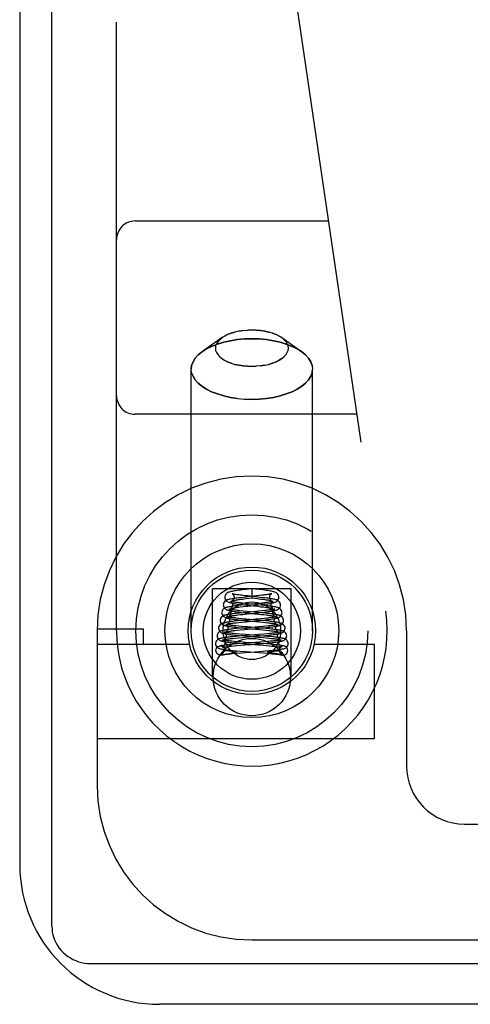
# Model space of a CAD drawing. Header units: inches. Extents: x 0 to 179, y 0 to 116.
# Tile 152 of 234: x 32.694 to 33.423, y 97.231 to 98.823. Entities that reach past the tile are written whole.
import ezdxf

# ---------------------------------------------------------------- set-up
doc = ezdxf.new("R2010")
doc.units = ezdxf.units.IN
doc.header["$LTSCALE"] = 9.842105
doc.header["$MEASUREMENT"] = 0
doc.linetypes.add('HIDDEN', pattern=[0.2, 0.1, -0.1])
doc.layers.get('0').update_dxf_attribs({"linetype": 'CONTINUOUS'})
doc.layers.add('LEFTHAND_DOOR_ASSEMBLY', color=7, linetype='CONTINUOUS')

msp = doc.modelspace()

# ---------------------------------------------------------------- linework, layer by layer
at = {"color": 7, "linetype": 'Continuous'}
for p, q in [((32.7465, 97.3572), (32.7465, 109.1168)), ((32.809, 97.2969), (34.4103, 97.2969))]:
    msp.add_line(p, q, dxfattribs=at)
at = {"color": 3, "linetype": 'Continuous'}
for p, q in [((32.6945, 109.0049), (32.6945, 97.4569)), ((34.3925, 97.2309), (32.9205, 97.2309))]:
    msp.add_line(p, q, dxfattribs=at)
at = {"color": 7, "linetype": 'Continuous'}
msp.add_lwpolyline([(32.7465, 97.3572), (32.7467, 97.3525), (32.7472, 97.3478), (32.7482, 97.3431), (32.7495, 97.3386), (32.7512, 97.3341), (32.7533, 97.3298), (32.7557, 97.3257), (32.7584, 97.3217), (32.7614, 97.318), (32.7648, 97.3145), (32.7684, 97.3113), (32.7722, 97.3084), (32.7763, 97.3058), (32.7806, 97.3034), (32.785, 97.3015), (32.7896, 97.2998), (32.7944, 97.2985), (32.7992, 97.2976), (32.804, 97.297), (32.809, 97.2969)], dxfattribs=at)
at = {"color": 3, "linetype": 'Continuous'}
msp.add_arc((32.9205, 97.4569), 0.226, 180, 270, dxfattribs=at)
at = {"layer": 'LEFTHAND_DOOR_ASSEMBLY', "color": 8, "linetype": 'HIDDEN'}
for p, q in [((32.851, 97.8349), (32.851, 99.5517)), ((33.1029, 99.1135), (33.2861, 97.8667)), ((32.881, 98.4974), (33.1934, 98.4974)), ((33.0215, 98.3088), (32.9897, 98.2863)), ((33.0175, 98.3055), (33.0215, 98.3088)), ((33.0697, 98.3213), (33.0626, 98.3211)), ((33.1032, 98.3161), (33.1088, 98.3139)), ((33.1139, 98.3113), (33.1179, 98.3088)), ((33.1179, 98.3088), (33.1497, 98.2863)), ((32.9829, 98.2808), (32.9897, 98.2863)), ((32.9717, 97.8349), (32.9717, 98.258)), ((33.0362, 98.2675), (33.0306, 98.2697)), ((33.0697, 98.2623), (33.0769, 98.2625)), ((33.1677, 97.8349), (33.1677, 98.258)), ((33.0697, 98.209), (33.0579, 98.2094)), ((33.2394, 98.1849), (32.881, 98.1849)), ((33.0062, 97.7599), (33.0062, 97.9029)), ((33.1332, 97.9029), (33.0062, 97.9029)), ((33.0603, 97.9018), (33.054, 97.901)), ((33.0631, 97.8911), (33.0579, 97.8916)), ((33.0697, 97.9029), (33.0603, 97.9018)), ((33.0816, 97.9015), (33.0697, 97.9029)), ((33.0697, 97.9028), (33.0697, 97.8879)), ((33.0819, 97.8917), (33.0772, 97.8912)), ((33.0863, 97.8922), (33.0819, 97.8917)), ((33.1332, 97.7599), (33.1332, 97.9029)), ((33.0522, 97.8761), (33.0471, 97.8755)), ((33.056, 97.8889), (33.0506, 97.8883)), ((33.0514, 97.8857), (33.0553, 97.8862)), ((33.06, 97.8769), (33.0522, 97.8761)), ((33.0553, 97.8862), (33.0597, 97.8868)), ((33.0639, 97.8784), (33.0587, 97.879)), ((33.0597, 97.8868), (33.0697, 97.8879)), ((33.061, 97.8764), (33.079, 97.8744)), ((33.083, 97.8889), (33.0631, 97.8911)), ((33.0844, 97.8764), (33.0639, 97.8784)), ((33.0697, 97.8879), (33.0789, 97.8869)), ((33.0819, 97.8791), (33.0751, 97.8784)), ((33.0805, 97.8766), (33.0861, 97.8772)), ((33.0861, 97.8796), (33.0819, 97.8791)), ((33.0899, 97.88), (33.0861, 97.8796)), ((33.0502, 97.8635), (33.0449, 97.8629)), ((33.0468, 97.8605), (33.0507, 97.861)), ((33.0561, 97.8641), (33.0502, 97.8635)), ((33.0507, 97.861), (33.0551, 97.8614)), ((33.0508, 97.8733), (33.0555, 97.8739)), ((33.0551, 97.8614), (33.0622, 97.8622)), ((33.0555, 97.8739), (33.0632, 97.8747)), ((33.0614, 97.8661), (33.0557, 97.8667)), ((33.0717, 97.8655), (33.0561, 97.8641)), ((33.0587, 97.864), (33.0802, 97.8619)), ((33.0863, 97.8638), (33.0614, 97.8661)), ((33.0622, 97.8622), (33.0754, 97.8635)), ((33.0807, 97.8664), (33.0717, 97.8655)), ((33.0754, 97.8635), (33.0837, 97.8643)), ((33.079, 97.8744), (33.0842, 97.8738)), ((33.0802, 97.8619), (33.0849, 97.8614)), ((33.086, 97.8669), (33.0807, 97.8664)), ((33.0837, 97.8643), (33.089, 97.8649)), ((33.0849, 97.8614), (33.0892, 97.8609)), ((33.0909, 97.8675), (33.086, 97.8669)), ((33.0463, 97.8507), (33.0411, 97.8502)), ((33.0444, 97.8479), (33.0485, 97.8484)), ((33.052, 97.8513), (33.0463, 97.8507)), ((33.0485, 97.8484), (33.0531, 97.8488)), ((33.053, 97.8544), (33.0486, 97.8548)), ((33.0602, 97.8537), (33.053, 97.8544)), ((33.0531, 97.8488), (33.0605, 97.8495)), ((33.0574, 97.8516), (33.0825, 97.8492)), ((33.0869, 97.8513), (33.0602, 97.8537)), ((33.0844, 97.8542), (33.0761, 97.8534)), ((33.077, 97.8511), (33.0855, 97.8519)), ((33.0825, 97.8492), (33.0873, 97.8487)), ((33.0894, 97.8547), (33.0844, 97.8542)), ((33.0855, 97.8519), (33.0909, 97.8525)), ((33.0921, 97.8508), (33.0869, 97.8513)), ((33.0873, 97.8487), (33.0917, 97.8483)), ((33.0939, 97.8552), (33.0894, 97.8547)), ((32.8197, 97.8379), (32.8947, 97.8379)), ((32.8197, 97.8349), (32.8197, 97.5849)), ((32.8947, 97.8129), (32.8947, 97.8379)), ((33.0459, 97.8383), (33.0406, 97.8378)), ((33.042, 97.8353), (33.0461, 97.8357)), ((33.0505, 97.8294), (33.045, 97.8299)), ((33.0516, 97.8388), (33.0459, 97.8383)), ((33.0461, 97.8357), (33.0507, 97.8362)), ((33.0536, 97.8417), (33.0486, 97.8422)), ((33.0597, 97.8287), (33.0505, 97.8294)), ((33.0507, 97.8362), (33.0583, 97.8369)), ((33.0522, 97.8395), (33.0617, 97.8386)), ((33.062, 97.841), (33.0536, 97.8417)), ((33.0887, 97.8263), (33.0597, 97.8287)), ((33.0617, 97.8386), (33.0826, 97.8368)), ((33.0869, 97.8389), (33.062, 97.841)), ((33.0878, 97.8419), (33.0803, 97.8413)), ((33.089, 97.8294), (33.0804, 97.8287)), ((33.0816, 97.839), (33.0877, 97.8396)), ((33.0826, 97.8368), (33.0877, 97.8363)), ((33.093, 97.8383), (33.0869, 97.8389)), ((33.0877, 97.8396), (33.0935, 97.8401)), ((33.0877, 97.8363), (33.0925, 97.8358)), ((33.0924, 97.8424), (33.0878, 97.8419)), ((33.0942, 97.8299), (33.089, 97.8294)), ((33.0966, 97.8428), (33.0924, 97.8424)), ((33.0988, 97.8304), (33.0942, 97.8299)), ((33.3197, 97.8349), (33.3197, 97.6161)), ((32.9691, 97.8129), (32.8197, 97.8129)), ((33.0402, 97.813), (33.0346, 97.8125)), ((33.0393, 97.8253), (33.0348, 97.8248)), ((33.039, 97.8226), (33.043, 97.8231)), ((33.0443, 97.8258), (33.0393, 97.8253)), ((33.0461, 97.8135), (33.0402, 97.813)), ((33.0462, 97.8172), (33.0416, 97.8176)), ((33.043, 97.8231), (33.0475, 97.8235)), ((33.0526, 97.8265), (33.0443, 97.8258)), ((33.0554, 97.8143), (33.0461, 97.8135)), ((33.0513, 97.8168), (33.0462, 97.8172)), ((33.0475, 97.8235), (33.0549, 97.8242)), ((33.0494, 97.8146), (33.0556, 97.8141)), ((33.0499, 97.8271), (33.056, 97.8266)), ((33.0594, 97.8161), (33.0513, 97.8168)), ((33.0526, 97.8115), (33.0634, 97.8124)), ((33.0556, 97.8141), (33.0801, 97.8121)), ((33.056, 97.8266), (33.0801, 97.8245)), ((33.0837, 97.8143), (33.0594, 97.8161)), ((33.0754, 97.8134), (33.0877, 97.8144)), ((33.0801, 97.8245), (33.088, 97.8238)), ((33.0801, 97.8121), (33.0883, 97.8114)), ((33.0904, 97.817), (33.0825, 97.8163)), ((33.0932, 97.8135), (33.0837, 97.8143)), ((33.0845, 97.8267), (33.0907, 97.8272)), ((33.0877, 97.8144), (33.0937, 97.8149)), ((33.088, 97.8238), (33.0928, 97.8234)), ((33.0943, 97.8258), (33.0887, 97.8263)), ((33.0951, 97.8174), (33.0904, 97.817)), ((33.0907, 97.8272), (33.0966, 97.8278)), ((33.0928, 97.8234), (33.0972, 97.823)), ((33.0937, 97.8149), (33.0993, 97.8155)), ((33.0994, 97.8254), (33.0943, 97.8258)), ((33.0995, 97.8178), (33.0951, 97.8174)), ((33.1034, 97.8182), (33.0995, 97.8178)), ((33.2677, 97.8129), (33.1703, 97.8129)), ((33.2677, 97.6609), (33.2677, 97.8129)), ((33.0253, 97.7967), (33.0266, 97.7969)), ((33.026, 97.8029), (33.0259, 97.8022)), ((33.0266, 97.7969), (33.0278, 97.7971)), ((33.0284, 97.8022), (33.0273, 97.8022)), ((33.0278, 97.7971), (33.0295, 97.7974)), ((33.0295, 97.7974), (33.0336, 97.7981)), ((33.0309, 97.8022), (33.0299, 97.8022)), ((33.032, 97.8022), (33.0309, 97.8022)), ((33.0329, 97.8021), (33.032, 97.8022)), ((33.0339, 97.8021), (33.0329, 97.8021)), ((33.0336, 97.7981), (33.0357, 97.7985)), ((33.0348, 97.8021), (33.0339, 97.8021)), ((33.0356, 97.8021), (33.0348, 97.8021)), ((33.0364, 97.802), (33.0356, 97.8021)), ((33.0357, 97.7985), (33.0369, 97.7987)), ((33.0372, 97.802), (33.0364, 97.802)), ((33.0369, 97.8101), (33.0409, 97.8105)), ((33.0369, 97.7987), (33.0379, 97.7989)), ((33.0378, 97.802), (33.0372, 97.802)), ((33.0384, 97.8019), (33.0378, 97.802)), ((33.0379, 97.7989), (33.0386, 97.799)), ((33.0381, 97.7979), (33.0453, 97.7985)), ((33.0386, 97.799), (33.0392, 97.7991)), ((33.0397, 97.8018), (33.0392, 97.8019)), ((33.0392, 97.7991), (33.0399, 97.7992)), ((33.0402, 97.8018), (33.0397, 97.8018)), ((33.0406, 97.8017), (33.0402, 97.8018)), ((33.0409, 97.8105), (33.0453, 97.8109)), ((33.0447, 97.8024), (33.0506, 97.8019)), ((33.0453, 97.8109), (33.0526, 97.8115)), ((33.0453, 97.7985), (33.0528, 97.7991)), ((33.0506, 97.8019), (33.0602, 97.8011)), ((33.0528, 97.7991), (33.0821, 97.8014)), ((33.0602, 97.8011), (33.0741, 97.8001)), ((33.0741, 97.8001), (33.0814, 97.7995)), ((33.0814, 97.7995), (33.0886, 97.799)), ((33.0821, 97.8014), (33.0918, 97.8022)), ((33.0883, 97.8114), (33.0933, 97.811)), ((33.0918, 97.8022), (33.0977, 97.8027)), ((33.0933, 97.811), (33.0979, 97.8105)), ((33.0977, 97.8027), (33.1029, 97.8032)), ((33.0983, 97.8017), (33.0987, 97.8017)), ((33.0987, 97.8017), (33.099, 97.8018)), ((33.099, 97.8018), (33.0995, 97.8018)), ((33.0995, 97.8018), (33.0999, 97.8018)), ((33.1012, 97.7989), (33.1005, 97.799)), ((33.1007, 97.8019), (33.1013, 97.8019)), ((33.1018, 97.7988), (33.1012, 97.7989)), ((33.1013, 97.8019), (33.1019, 97.802)), ((33.1029, 97.7986), (33.1018, 97.7988)), ((33.1019, 97.802), (33.1026, 97.802)), ((33.1026, 97.802), (33.1034, 97.802)), ((33.1041, 97.7984), (33.1029, 97.7986)), ((33.1034, 97.802), (33.1042, 97.8021)), ((33.1105, 97.7973), (33.1041, 97.7984)), ((33.1042, 97.8021), (33.1051, 97.8021)), ((33.1051, 97.8021), (33.106, 97.8021)), ((33.106, 97.8021), (33.107, 97.8022)), ((33.107, 97.8022), (33.108, 97.8022)), ((33.108, 97.8022), (33.109, 97.8022)), ((33.109, 97.8022), (33.11, 97.8022)), ((33.11, 97.8022), (33.111, 97.8022)), ((33.1122, 97.797), (33.1105, 97.7973)), ((33.1135, 97.8029), (33.1135, 97.8022)), ((33.021, 97.7958), (33.0205, 97.7956)), ((33.1184, 97.7958), (33.1189, 97.7956)), ((32.8197, 97.6609), (33.2677, 97.6609)), ((33.4135, 97.5224), (34.0685, 97.5224)), ((33.0697, 97.3349), (34.196, 97.3349))]:
    msp.add_line(p, q, dxfattribs=at)
for points in [[(32.9897, 98.2863), (32.9964, 98.2905), (33.0047, 98.2947), (33.014, 98.2983), (33.0242, 98.3014), (33.035, 98.3038), (33.0463, 98.3056), (33.0579, 98.3066), (33.0697, 98.307)], [(33.0697, 98.307), (33.0579, 98.3066), (33.0462, 98.3056), (33.035, 98.3038), (33.0242, 98.3014), (33.014, 98.2983), (33.0047, 98.2947), (32.9964, 98.2905), (32.9897, 98.2863)], [(33.0215, 98.3088), (33.0175, 98.3055), (33.0145, 98.3022), (33.0124, 98.2988), (33.0111, 98.2953), (33.0107, 98.2918), (33.0111, 98.2882), (33.0124, 98.2847), (33.0145, 98.2813), (33.0175, 98.2781), (33.0212, 98.275), (33.0256, 98.2722), (33.0306, 98.2697), (33.0362, 98.2675), (33.0423, 98.2656), (33.0488, 98.2642), (33.0556, 98.2631), (33.0626, 98.2625), (33.0697, 98.2623)], [(33.0556, 98.3204), (33.0488, 98.3194), (33.0423, 98.3179), (33.0362, 98.3161), (33.0306, 98.3139), (33.0256, 98.3113), (33.0215, 98.3088)], [(33.0215, 98.3088), (33.0256, 98.3113), (33.0306, 98.3139), (33.0362, 98.3161), (33.0423, 98.3179)], [(33.0488, 98.3194), (33.0556, 98.3204), (33.0626, 98.3211), (33.0697, 98.3213)], [(33.1179, 98.3088), (33.1139, 98.3113), (33.1088, 98.3139), (33.1032, 98.3161), (33.0971, 98.3179), (33.0906, 98.3194), (33.0838, 98.3204), (33.0769, 98.3211), (33.0697, 98.3213)], [(33.0697, 98.3213), (33.0769, 98.3211), (33.0838, 98.3204), (33.0906, 98.3194), (33.0971, 98.3179)], [(33.1497, 98.2863), (33.1431, 98.2905), (33.1347, 98.2947), (33.1254, 98.2983), (33.1152, 98.3014), (33.1045, 98.3038), (33.0932, 98.3056), (33.0815, 98.3066), (33.0697, 98.307)], [(33.0697, 98.307), (33.0815, 98.3066), (33.0932, 98.3056), (33.1045, 98.3038), (33.1152, 98.3014), (33.1254, 98.2983), (33.1347, 98.2947), (33.1431, 98.2905), (33.1497, 98.2863)], [(33.0838, 98.2631), (33.0906, 98.2642), (33.0971, 98.2656), (33.1032, 98.2675), (33.1088, 98.2697), (33.1139, 98.2722), (33.1183, 98.275), (33.1219, 98.2781), (33.1249, 98.2813), (33.127, 98.2847), (33.1283, 98.2882), (33.1287, 98.2918), (33.1283, 98.2953), (33.127, 98.2988), (33.1249, 98.3022), (33.1219, 98.3055), (33.1179, 98.3088)], [(32.9897, 98.2863), (32.9829, 98.2808), (32.9781, 98.2754), (32.9746, 98.2697), (32.9724, 98.2639), (32.9717, 98.258)], [(32.9717, 98.258), (32.9724, 98.2639), (32.9746, 98.2697), (32.9781, 98.2754)], [(33.1183, 98.275), (33.1139, 98.2722), (33.1088, 98.2697), (33.1032, 98.2675), (33.0971, 98.2656)], [(33.167, 98.2639), (33.1649, 98.2697), (33.1613, 98.2754), (33.1565, 98.2808), (33.1497, 98.2863)], [(33.1497, 98.2863), (33.1565, 98.2808), (33.1613, 98.2754), (33.1649, 98.2697), (33.167, 98.2639), (33.1677, 98.258)], [(33.0462, 98.2104), (33.035, 98.2122), (33.0242, 98.2146), (33.014, 98.2177), (33.0047, 98.2213), (32.9964, 98.2255), (32.9891, 98.2302), (32.9829, 98.2352), (32.9781, 98.2406), (32.9746, 98.2463), (32.9724, 98.2521), (32.9717, 98.258)], [(33.0697, 98.2623), (33.0626, 98.2625), (33.0556, 98.2631), (33.0488, 98.2642), (33.0423, 98.2656)], [(33.0906, 98.2642), (33.0838, 98.2631), (33.0769, 98.2625), (33.0697, 98.2623)], [(33.0697, 98.209), (33.0815, 98.2094), (33.0932, 98.2104), (33.1045, 98.2122), (33.1152, 98.2146), (33.1254, 98.2177), (33.1347, 98.2213), (33.1431, 98.2255), (33.1504, 98.2302), (33.1565, 98.2352), (33.1613, 98.2406), (33.1649, 98.2463), (33.167, 98.2521), (33.1677, 98.258)], [(32.9724, 98.2521), (32.9746, 98.2463), (32.9781, 98.2406), (32.9829, 98.2352), (32.9891, 98.2302), (32.9964, 98.2255), (33.0047, 98.2213), (33.014, 98.2177), (33.0242, 98.2146), (33.035, 98.2122), (33.0463, 98.2104), (33.0579, 98.2094), (33.0697, 98.209)], [(33.167, 98.2521), (33.1649, 98.2463), (33.1613, 98.2406), (33.1565, 98.2352), (33.1504, 98.2302), (33.1431, 98.2255), (33.1347, 98.2213), (33.1254, 98.2177), (33.1152, 98.2146), (33.1045, 98.2122), (33.0932, 98.2104), (33.0815, 98.2094), (33.0697, 98.209)], [(33.054, 97.901), (33.0511, 97.9007), (33.0484, 97.9003), (33.0459, 97.9), (33.0435, 97.8996), (33.0414, 97.8993), (33.0394, 97.8989), (33.0377, 97.8986), (33.0361, 97.8983), (33.0347, 97.8979), (33.0334, 97.8975), (33.0322, 97.8971), (33.031, 97.8966), (33.0299, 97.896), (33.0287, 97.8951), (33.0276, 97.8939), (33.0267, 97.8922), (33.0261, 97.8904), (33.0259, 97.8891)], [(33.0378, 97.8948), (33.0377, 97.8948), (33.0377, 97.8948), (33.0381, 97.8946), (33.0387, 97.8941), (33.0396, 97.8931), (33.0404, 97.8918), (33.0408, 97.8902), (33.0409, 97.889)], [(33.0579, 97.8916), (33.0533, 97.8922), (33.0511, 97.8925), (33.0491, 97.8927), (33.0472, 97.893), (33.0454, 97.8932), (33.0438, 97.8935), (33.0423, 97.8937), (33.0411, 97.894), (33.04, 97.8942), (33.0391, 97.8944), (33.0384, 97.8946), (33.0379, 97.8947), (33.0378, 97.8948)], [(33.1135, 97.8891), (33.1133, 97.8905), (33.1127, 97.8923), (33.1117, 97.894), (33.1106, 97.8952), (33.1094, 97.8961), (33.1082, 97.8967), (33.107, 97.8972), (33.1058, 97.8976), (33.1045, 97.898), (33.103, 97.8983), (33.1014, 97.8987), (33.0996, 97.899), (33.0975, 97.8994), (33.0953, 97.8997), (33.0929, 97.9001), (33.0904, 97.9004), (33.0876, 97.9008), (33.0816, 97.9015)], [(33.1016, 97.8947), (33.1017, 97.8948), (33.1018, 97.8948), (33.1016, 97.8948), (33.1012, 97.8946), (33.1006, 97.8945), (33.0998, 97.8943), (33.0989, 97.8941), (33.0978, 97.8939), (33.0966, 97.8937), (33.0952, 97.8934), (33.0936, 97.8932), (33.092, 97.893), (33.0902, 97.8927), (33.0883, 97.8925), (33.0863, 97.8922)], [(33.0985, 97.889), (33.0986, 97.8901), (33.099, 97.8917), (33.0998, 97.893), (33.1006, 97.894), (33.1013, 97.8945), (33.1016, 97.8947)], [(33.0506, 97.8883), (33.0481, 97.888), (33.0456, 97.8876), (33.0433, 97.8873), (33.041, 97.887), (33.039, 97.8867), (33.0371, 97.8864), (33.0353, 97.8861), (33.0337, 97.8857), (33.0323, 97.8854), (33.031, 97.885), (33.0298, 97.8846), (33.0286, 97.8841), (33.0274, 97.8835), (33.0262, 97.8826), (33.0251, 97.8813), (33.0241, 97.8797), (33.0236, 97.8779), (33.0234, 97.8766)], [(33.0234, 97.8766), (33.0236, 97.875), (33.0242, 97.8733), (33.0252, 97.8717), (33.0263, 97.8705), (33.0275, 97.8696), (33.0287, 97.8689), (33.0298, 97.8685), (33.031, 97.8681), (33.0323, 97.8677), (33.0337, 97.8674), (33.0353, 97.8671), (33.037, 97.8668), (33.0389, 97.8664), (33.0409, 97.8661), (33.0431, 97.8658), (33.0455, 97.8655), (33.048, 97.8652), (33.0505, 97.8649), (33.0532, 97.8646), (33.0587, 97.864)], [(33.0259, 97.8891), (33.0261, 97.8875), (33.0267, 97.8857), (33.0277, 97.8841), (33.0289, 97.8829), (33.0301, 97.882), (33.0313, 97.8814), (33.0325, 97.8809), (33.0337, 97.8805), (33.0351, 97.8801), (33.0365, 97.8798), (33.0381, 97.8794), (33.0399, 97.8791), (33.0419, 97.8788), (33.0441, 97.8784), (33.0465, 97.8781), (33.0491, 97.8777), (33.0518, 97.8774), (33.0548, 97.8771), (33.061, 97.8764)], [(33.0356, 97.8823), (33.0353, 97.8823), (33.0351, 97.8824), (33.0351, 97.8824), (33.0353, 97.8823), (33.0358, 97.882), (33.0364, 97.8814), (33.0372, 97.8805), (33.0379, 97.8792), (33.0383, 97.8777), (33.0384, 97.8765)], [(33.0384, 97.8765), (33.0384, 97.8757), (33.038, 97.8741), (33.0373, 97.8728), (33.0366, 97.8718), (33.0359, 97.8712), (33.0354, 97.8709), (33.0352, 97.8707), (33.0351, 97.8707)], [(33.0587, 97.879), (33.0538, 97.8795), (33.0515, 97.8798), (33.0493, 97.88), (33.0473, 97.8803), (33.0454, 97.8805), (33.0436, 97.8808), (33.042, 97.881), (33.0405, 97.8812), (33.0392, 97.8815), (33.0381, 97.8817), (33.0371, 97.8819), (33.0363, 97.882), (33.0357, 97.8822), (33.0356, 97.8823)], [(33.0409, 97.889), (33.0409, 97.8881), (33.0404, 97.8865), (33.0398, 97.8852), (33.039, 97.8842), (33.0383, 97.8837), (33.0379, 97.8834), (33.0377, 97.8833)], [(33.0377, 97.8833), (33.0378, 97.8833), (33.0381, 97.8834), (33.0386, 97.8835), (33.0392, 97.8837), (33.04, 97.8839), (33.041, 97.8841), (33.0421, 97.8843), (33.0434, 97.8845), (33.0447, 97.8848), (33.0462, 97.885), (33.0478, 97.8852), (33.0495, 97.8855), (33.0514, 97.8857)], [(33.0772, 97.8912), (33.0669, 97.8901), (33.056, 97.8889)], [(33.0751, 97.8784), (33.0677, 97.8777), (33.06, 97.8769)], [(33.0632, 97.8747), (33.0688, 97.8753), (33.0805, 97.8766)], [(33.0789, 97.8869), (33.084, 97.8862), (33.0863, 97.886), (33.0886, 97.8857), (33.0906, 97.8854), (33.0925, 97.8851), (33.0943, 97.8848), (33.0959, 97.8846), (33.0973, 97.8843), (33.0985, 97.8841), (33.0995, 97.8839), (33.1003, 97.8837), (33.101, 97.8835), (33.1013, 97.8834)], [(33.116, 97.8766), (33.1159, 97.8776), (33.1154, 97.8794), (33.1145, 97.8811), (33.1134, 97.8824), (33.1122, 97.8834), (33.111, 97.8841), (33.1098, 97.8846), (33.1086, 97.885), (33.1073, 97.8853), (33.1059, 97.8857), (33.1044, 97.886), (33.1026, 97.8863), (33.1007, 97.8867), (33.0986, 97.887), (33.0964, 97.8873), (33.0939, 97.8876), (33.0914, 97.888), (33.0887, 97.8883), (33.083, 97.8889)], [(33.1185, 97.8641), (33.1184, 97.8649), (33.118, 97.8667), (33.1172, 97.8683), (33.1161, 97.8697), (33.1149, 97.8707), (33.1138, 97.8714), (33.1127, 97.8719), (33.1116, 97.8723), (33.1104, 97.8726), (33.1092, 97.873), (33.1078, 97.8733), (33.1063, 97.8736), (33.1046, 97.8739), (33.1027, 97.8742), (33.1006, 97.8745), (33.0983, 97.8748), (33.0958, 97.8751), (33.0931, 97.8754), (33.0903, 97.8757), (33.0844, 97.8764)], [(33.0861, 97.8772), (33.0888, 97.8776), (33.0914, 97.8779), (33.0938, 97.8782), (33.096, 97.8785), (33.0981, 97.8789), (33.1, 97.8792), (33.1017, 97.8795), (33.1033, 97.8798), (33.1047, 97.8802), (33.106, 97.8806), (33.1072, 97.881), (33.1083, 97.8814), (33.1094, 97.882), (33.1106, 97.8829), (33.1117, 97.8842), (33.1127, 97.8858), (33.1133, 97.8877), (33.1135, 97.8891)], [(33.089, 97.8649), (33.0916, 97.8652), (33.094, 97.8655), (33.0963, 97.8658), (33.0985, 97.8661), (33.1005, 97.8664), (33.1024, 97.8667), (33.1041, 97.8671), (33.1056, 97.8674), (33.1071, 97.8677), (33.1083, 97.8681), (33.1095, 97.8684), (33.1106, 97.8689), (33.1117, 97.8695), (33.1129, 97.8703), (33.1141, 97.8715), (33.1152, 97.8732), (33.1158, 97.8751), (33.116, 97.8766)], [(33.1043, 97.8824), (33.1043, 97.8824), (33.1041, 97.8823), (33.1036, 97.8822), (33.103, 97.882), (33.1023, 97.8819), (33.1014, 97.8817), (33.1003, 97.8815), (33.0992, 97.8813), (33.0979, 97.8811), (33.0965, 97.8809), (33.095, 97.8807), (33.0934, 97.8804), (33.0917, 97.8802), (33.0899, 97.88)], [(33.1013, 97.8834), (33.1014, 97.8834), (33.1017, 97.8833), (33.1017, 97.8833), (33.1014, 97.8834), (33.101, 97.8837), (33.1003, 97.8843), (33.0996, 97.8853), (33.0989, 97.8867), (33.0985, 97.8882), (33.0985, 97.889)], [(33.101, 97.8765), (33.1011, 97.8777), (33.1016, 97.8793), (33.1023, 97.8805), (33.103, 97.8815), (33.1037, 97.882), (33.1041, 97.8823), (33.1043, 97.8824)], [(33.1038, 97.8709), (33.104, 97.8708), (33.1043, 97.8707), (33.1043, 97.8707), (33.104, 97.8708), (33.1036, 97.8711), (33.1029, 97.8717), (33.1021, 97.8727), (33.1015, 97.874), (33.101, 97.8756), (33.101, 97.8765)], [(33.0449, 97.8629), (33.0425, 97.8626), (33.0402, 97.8624), (33.0381, 97.8621), (33.0361, 97.8619), (33.0343, 97.8616), (33.0326, 97.8613), (33.0311, 97.8611), (33.0296, 97.8608), (33.0283, 97.8605), (33.0271, 97.8603), (33.026, 97.86), (33.0249, 97.8596), (33.024, 97.8593), (33.023, 97.8588), (33.0219, 97.8581), (33.0209, 97.8572), (33.0198, 97.8559), (33.019, 97.8543), (33.0185, 97.8525), (33.0185, 97.8516)], [(33.0471, 97.8755), (33.0447, 97.8752), (33.0423, 97.8749), (33.0401, 97.8747), (33.0381, 97.8744), (33.0362, 97.8741), (33.0344, 97.8738), (33.0328, 97.8735), (33.0314, 97.8732), (33.03, 97.8729), (33.0288, 97.8726), (33.0277, 97.8722), (33.0266, 97.8719), (33.0256, 97.8714), (33.0245, 97.8707), (33.0234, 97.8698), (33.0223, 97.8685), (33.0215, 97.8668), (33.021, 97.865), (33.0209, 97.8641)], [(33.0209, 97.8641), (33.0211, 97.8626), (33.0217, 97.8609), (33.0226, 97.8593), (33.0237, 97.8581), (33.0248, 97.8572), (33.026, 97.8566), (33.0271, 97.8561), (33.0282, 97.8557), (33.0294, 97.8554), (33.0307, 97.8551), (33.0321, 97.8548), (33.0336, 97.8545), (33.0353, 97.8542), (33.0372, 97.8539), (33.0392, 97.8536), (33.0414, 97.8533), (33.0437, 97.853), (33.0462, 97.8528), (33.0489, 97.8525), (33.0516, 97.8522), (33.0574, 97.8516)], [(33.0332, 97.8698), (33.0329, 97.8698), (33.0326, 97.87), (33.0325, 97.87), (33.0327, 97.8699), (33.0332, 97.8696), (33.0339, 97.869), (33.0347, 97.868), (33.0354, 97.8667), (33.0358, 97.8652), (33.0359, 97.864)], [(33.0359, 97.864), (33.0359, 97.8632), (33.0355, 97.8616), (33.0348, 97.8602), (33.034, 97.8592), (33.0333, 97.8586), (33.0328, 97.8583), (33.0326, 97.8582), (33.0326, 97.8581)], [(33.0326, 97.8581), (33.0326, 97.8581), (33.0328, 97.8582), (33.0331, 97.8583), (33.0337, 97.8585), (33.0344, 97.8586), (33.0353, 97.8588), (33.0363, 97.859), (33.0374, 97.8592), (33.0387, 97.8594), (33.0401, 97.8596), (33.0416, 97.8598), (33.0432, 97.8601), (33.0449, 97.8603), (33.0468, 97.8605)], [(33.0557, 97.8667), (33.0505, 97.8672), (33.0482, 97.8675), (33.046, 97.8678), (33.044, 97.868), (33.0421, 97.8682), (33.0404, 97.8685), (33.0389, 97.8687), (33.0374, 97.8689), (33.0362, 97.8691), (33.0351, 97.8693), (33.0342, 97.8695), (33.0335, 97.8697), (33.0332, 97.8698)], [(33.0351, 97.8707), (33.0351, 97.8707), (33.0353, 97.8708), (33.0357, 97.8709), (33.0363, 97.8711), (33.0371, 97.8712), (33.038, 97.8714), (33.0391, 97.8716), (33.0403, 97.8719), (33.0417, 97.8721), (33.0432, 97.8723), (33.0449, 97.8726), (33.0467, 97.8728), (33.0487, 97.8731), (33.0508, 97.8733)], [(33.0842, 97.8738), (33.089, 97.8733), (33.0911, 97.873), (33.0932, 97.8727), (33.0951, 97.8725), (33.0969, 97.8722), (33.0984, 97.872), (33.0998, 97.8717), (33.1011, 97.8715), (33.1021, 97.8713), (33.1029, 97.8711), (33.1036, 97.8709), (33.1038, 97.8709)], [(33.121, 97.8516), (33.1209, 97.8525), (33.1205, 97.8543), (33.1196, 97.8559), (33.1186, 97.8572), (33.1175, 97.8581), (33.1164, 97.8588), (33.1154, 97.8593), (33.1145, 97.8596), (33.1134, 97.86), (33.1123, 97.8603), (33.1111, 97.8605), (33.1098, 97.8608), (33.1084, 97.8611), (33.1068, 97.8613), (33.1051, 97.8616), (33.1033, 97.8619), (33.1013, 97.8621), (33.0992, 97.8624), (33.0969, 97.8626), (33.0945, 97.8629), (33.0919, 97.8632), (33.0863, 97.8638)], [(33.0892, 97.8609), (33.0932, 97.8604), (33.095, 97.8602), (33.0967, 97.86), (33.0983, 97.8598), (33.0997, 97.8596), (33.1011, 97.8594), (33.1023, 97.8592), (33.1034, 97.859), (33.1043, 97.8588), (33.1052, 97.8586), (33.1058, 97.8584), (33.1063, 97.8583), (33.1065, 97.8583)], [(33.1069, 97.87), (33.1068, 97.87), (33.1065, 97.8698), (33.1059, 97.8697), (33.1052, 97.8695), (33.1042, 97.8693), (33.1031, 97.8691), (33.1018, 97.8689), (33.1004, 97.8687), (33.0988, 97.8684), (33.097, 97.8682), (33.0951, 97.868), (33.0931, 97.8677), (33.0909, 97.8675)], [(33.0909, 97.8525), (33.0934, 97.8528), (33.0958, 97.8531), (33.0981, 97.8533), (33.1003, 97.8536), (33.1023, 97.8539), (33.1041, 97.8542), (33.1058, 97.8545), (33.1073, 97.8548), (33.1087, 97.8551), (33.11, 97.8554), (33.1111, 97.8557), (33.1122, 97.856), (33.1132, 97.8565), (33.1143, 97.857), (33.1153, 97.8578), (33.1165, 97.8589), (33.1175, 97.8604), (33.1182, 97.8622), (33.1185, 97.8641)], [(33.1035, 97.864), (33.1036, 97.8652), (33.104, 97.8667), (33.1047, 97.868), (33.1055, 97.869), (33.1062, 97.8696), (33.1067, 97.8699), (33.1069, 97.87), (33.1069, 97.87)], [(33.1065, 97.8583), (33.1067, 97.8582), (33.1069, 97.8581), (33.1068, 97.8582), (33.1066, 97.8583), (33.1061, 97.8586), (33.1054, 97.8592), (33.1046, 97.8602), (33.1039, 97.8616), (33.1035, 97.8632), (33.1035, 97.864)], [(33.0411, 97.8502), (33.0387, 97.8499), (33.0365, 97.8496), (33.0344, 97.8494), (33.0324, 97.8491), (33.0306, 97.8489), (33.029, 97.8486), (33.0275, 97.8483), (33.0261, 97.8481), (33.0249, 97.8478), (33.0237, 97.8475), (33.0227, 97.8472), (33.0217, 97.8468), (33.0207, 97.8464), (33.0196, 97.8458), (33.0185, 97.8449), (33.0174, 97.8436), (33.0165, 97.8419), (33.016, 97.8401), (33.016, 97.8391)], [(33.0185, 97.8516), (33.0186, 97.85), (33.0192, 97.8483), (33.0202, 97.8467), (33.0213, 97.8455), (33.0225, 97.8446), (33.0236, 97.844), (33.0247, 97.8436), (33.0258, 97.8432), (33.027, 97.8429), (33.0282, 97.8426), (33.0296, 97.8423), (33.0311, 97.8421), (33.0327, 97.8418), (33.0346, 97.8415), (33.0366, 97.8412), (33.0387, 97.841), (33.0411, 97.8407), (33.0436, 97.8404), (33.0463, 97.8401), (33.0522, 97.8395)], [(33.0279, 97.8449), (33.0277, 97.845), (33.0274, 97.8451), (33.0274, 97.8451), (33.0276, 97.845), (33.0281, 97.8447), (33.0288, 97.8441), (33.0296, 97.8431), (33.0304, 97.8418), (33.0308, 97.8403), (33.0309, 97.8391)], [(33.0486, 97.8422), (33.044, 97.8427), (33.0418, 97.8429), (33.0398, 97.8431), (33.0379, 97.8433), (33.0362, 97.8436), (33.0346, 97.8438), (33.0331, 97.844), (33.0318, 97.8442), (33.0306, 97.8444), (33.0296, 97.8446), (33.0288, 97.8447), (33.0281, 97.8449), (33.0279, 97.8449)], [(33.0305, 97.8574), (33.0302, 97.8575), (33.03, 97.8575), (33.0299, 97.8575), (33.0302, 97.8574), (33.0306, 97.8571), (33.0313, 97.8565), (33.0321, 97.8556), (33.0329, 97.8543), (33.0333, 97.8528), (33.0334, 97.8515)], [(33.0334, 97.8515), (33.0334, 97.8507), (33.033, 97.8491), (33.0323, 97.8478), (33.0315, 97.8467), (33.0308, 97.8461), (33.0303, 97.8457), (33.03, 97.8456), (33.03, 97.8456)], [(33.03, 97.8456), (33.03, 97.8456), (33.0302, 97.8457), (33.0306, 97.8458), (33.0311, 97.8459), (33.0319, 97.8461), (33.0327, 97.8462), (33.0338, 97.8464), (33.0349, 97.8466), (33.0362, 97.8468), (33.0376, 97.847), (33.0391, 97.8472), (33.0408, 97.8475), (33.0426, 97.8477), (33.0444, 97.8479)], [(33.0486, 97.8548), (33.0446, 97.8552), (33.0428, 97.8555), (33.041, 97.8557), (33.0394, 97.8559), (33.0379, 97.8561), (33.0365, 97.8563), (33.0351, 97.8565), (33.034, 97.8567), (33.0329, 97.8568), (33.032, 97.857), (33.0312, 97.8572), (33.0306, 97.8573), (33.0305, 97.8574)], [(33.0761, 97.8534), (33.0672, 97.8526), (33.0641, 97.8524), (33.052, 97.8513)], [(33.0605, 97.8495), (33.0686, 97.8503), (33.077, 97.8511)], [(33.0917, 97.8483), (33.0957, 97.8478), (33.0975, 97.8476), (33.0993, 97.8474), (33.1009, 97.8472), (33.1023, 97.847), (33.1037, 97.8468), (33.1049, 97.8466), (33.106, 97.8464), (33.107, 97.8462), (33.1078, 97.846), (33.1084, 97.8459), (33.1089, 97.8457), (33.1091, 97.8457)], [(33.1235, 97.8391), (33.1234, 97.84), (33.1229, 97.8418), (33.1221, 97.8434), (33.121, 97.8447), (33.12, 97.8457), (33.1189, 97.8463), (33.1179, 97.8468), (33.117, 97.8471), (33.1159, 97.8474), (33.1148, 97.8477), (33.1136, 97.848), (33.1123, 97.8483), (33.1108, 97.8485), (33.1093, 97.8488), (33.1075, 97.849), (33.1057, 97.8493), (33.1037, 97.8495), (33.1016, 97.8498), (33.0993, 97.8501), (33.097, 97.8503), (33.0921, 97.8508)], [(33.0935, 97.8401), (33.0963, 97.8404), (33.0989, 97.8407), (33.1013, 97.841), (33.1036, 97.8413), (33.1056, 97.8416), (33.1075, 97.8419), (33.1092, 97.8422), (33.1107, 97.8425), (33.1121, 97.8428), (33.1133, 97.8431), (33.1145, 97.8435), (33.1156, 97.8439), (33.1168, 97.8445), (33.1179, 97.8453), (33.1191, 97.8465), (33.1201, 97.848), (33.1207, 97.8498), (33.121, 97.8516)], [(33.1094, 97.8575), (33.1094, 97.8575), (33.109, 97.8574), (33.1085, 97.8573), (33.1077, 97.8571), (33.1068, 97.8569), (33.1057, 97.8567), (33.1044, 97.8565), (33.103, 97.8563), (33.1015, 97.8561), (33.0998, 97.8558), (33.0979, 97.8556), (33.096, 97.8554), (33.0939, 97.8552)], [(33.112, 97.8451), (33.112, 97.8451), (33.1117, 97.845), (33.1112, 97.8449), (33.1106, 97.8447), (33.1098, 97.8446), (33.1088, 97.8444), (33.1077, 97.8442), (33.1065, 97.844), (33.1051, 97.8438), (33.1037, 97.8436), (33.102, 97.8434), (33.1003, 97.8432), (33.0985, 97.843), (33.0966, 97.8428)], [(33.106, 97.8515), (33.1061, 97.8529), (33.1066, 97.8544), (33.1073, 97.8557), (33.1082, 97.8566), (33.1089, 97.8572), (33.1093, 97.8575), (33.1095, 97.8575), (33.1094, 97.8575)], [(33.1091, 97.8457), (33.1093, 97.8456), (33.1094, 97.8456), (33.1094, 97.8456), (33.1091, 97.8457), (33.1086, 97.8461), (33.1079, 97.8468), (33.1071, 97.8478), (33.1064, 97.8492), (33.106, 97.8507), (33.106, 97.8515)], [(33.1085, 97.8391), (33.1086, 97.8403), (33.1091, 97.8418), (33.1098, 97.8431), (33.1106, 97.8441), (33.1113, 97.8447), (33.1118, 97.845), (33.112, 97.8451), (33.112, 97.8451)], [(33.0406, 97.8378), (33.0381, 97.8375), (33.0357, 97.8373), (33.0335, 97.837), (33.0314, 97.8367), (33.0295, 97.8365), (33.0278, 97.8362), (33.0262, 97.836), (33.0247, 97.8357), (33.0234, 97.8355), (33.0222, 97.8352), (33.0211, 97.8349), (33.02, 97.8346), (33.0191, 97.8343), (33.0181, 97.8338), (33.017, 97.8332), (33.0159, 97.8323), (33.0148, 97.831), (33.014, 97.8293), (33.0135, 97.8275), (33.0135, 97.8266)], [(33.016, 97.8391), (33.0161, 97.8376), (33.0167, 97.8359), (33.0176, 97.8344), (33.0187, 97.8331), (33.0198, 97.8323), (33.0209, 97.8316), (33.0219, 97.8312), (33.023, 97.8308), (33.024, 97.8305), (33.0252, 97.8303), (33.0264, 97.83), (33.0278, 97.8298), (33.0293, 97.8295), (33.0309, 97.8293), (33.0327, 97.829), (33.0347, 97.8287), (33.0368, 97.8285), (33.0391, 97.8282), (33.0415, 97.828), (33.0442, 97.8277), (33.0499, 97.8271)], [(33.0255, 97.8325), (33.0252, 97.8325), (33.0249, 97.8326), (33.0248, 97.8327), (33.025, 97.8326), (33.0255, 97.8323), (33.0262, 97.8317), (33.0271, 97.8307), (33.0278, 97.8294), (33.0283, 97.8279), (33.0284, 97.8266)], [(33.045, 97.8299), (33.0402, 97.8304), (33.038, 97.8306), (33.036, 97.8309), (33.0341, 97.8311), (33.0324, 97.8313), (33.0309, 97.8315), (33.0295, 97.8317), (33.0283, 97.8319), (33.0273, 97.8321), (33.0264, 97.8323), (33.0257, 97.8324), (33.0255, 97.8325)], [(33.0309, 97.8391), (33.0309, 97.8382), (33.0305, 97.8367), (33.0298, 97.8353), (33.029, 97.8342), (33.0283, 97.8336), (33.0277, 97.8332), (33.0274, 97.833), (33.0274, 97.833)], [(33.0274, 97.833), (33.0274, 97.833), (33.0276, 97.8331), (33.028, 97.8332), (33.0285, 97.8333), (33.0293, 97.8335), (33.0301, 97.8337), (33.0312, 97.8339), (33.0323, 97.834), (33.0336, 97.8342), (33.035, 97.8344), (33.0366, 97.8347), (33.0383, 97.8349), (33.0401, 97.8351), (33.042, 97.8353)], [(33.0803, 97.8413), (33.0693, 97.8403), (33.0516, 97.8388)], [(33.0804, 97.8287), (33.0679, 97.8277), (33.0526, 97.8265)], [(33.0583, 97.8369), (33.0694, 97.8379), (33.0816, 97.839)], [(33.0925, 97.8358), (33.0969, 97.8354), (33.0989, 97.8351), (33.1007, 97.8349), (33.1025, 97.8347), (33.1041, 97.8345), (33.1056, 97.8343), (33.1069, 97.8341), (33.1081, 97.8339), (33.1092, 97.8337), (33.1101, 97.8335), (33.1108, 97.8334), (33.1114, 97.8332), (33.1115, 97.8332)], [(33.126, 97.8266), (33.1259, 97.8275), (33.1255, 97.8293), (33.1246, 97.8309), (33.1236, 97.8322), (33.1225, 97.8331), (33.1214, 97.8338), (33.1204, 97.8342), (33.1194, 97.8346), (33.1184, 97.8349), (33.1173, 97.8352), (33.1161, 97.8355), (33.1149, 97.8357), (33.1134, 97.836), (33.1119, 97.8362), (33.1101, 97.8365), (33.1082, 97.8367), (33.1061, 97.837), (33.1038, 97.8372), (33.1013, 97.8375), (33.0987, 97.8378), (33.093, 97.8383)], [(33.0966, 97.8278), (33.0993, 97.8281), (33.1019, 97.8284), (33.1043, 97.8287), (33.1065, 97.829), (33.1085, 97.8292), (33.1103, 97.8295), (33.1119, 97.8298), (33.1134, 97.8301), (33.1147, 97.8304), (33.1159, 97.8307), (33.117, 97.831), (33.1181, 97.8315), (33.1193, 97.832), (33.1204, 97.8328), (33.1216, 97.834), (33.1226, 97.8356), (33.1232, 97.8373), (33.1235, 97.8391)], [(33.1146, 97.8326), (33.1145, 97.8326), (33.1143, 97.8326), (33.1139, 97.8324), (33.1132, 97.8323), (33.1125, 97.8321), (33.1115, 97.832), (33.1104, 97.8318), (33.1092, 97.8316), (33.1078, 97.8314), (33.1063, 97.8312), (33.1047, 97.831), (33.1029, 97.8308), (33.1009, 97.8306), (33.0988, 97.8304)], [(33.1115, 97.8332), (33.1118, 97.8331), (33.112, 97.833), (33.112, 97.833), (33.1117, 97.8332), (33.1112, 97.8335), (33.1105, 97.8342), (33.1096, 97.8352), (33.1089, 97.8366), (33.1085, 97.8381), (33.1085, 97.8391)], [(33.111, 97.8266), (33.1111, 97.8278), (33.1116, 97.8293), (33.1123, 97.8306), (33.1131, 97.8316), (33.1138, 97.8322), (33.1144, 97.8325), (33.1146, 97.8327), (33.1146, 97.8326)], [(33.0348, 97.8248), (33.0328, 97.8246), (33.0308, 97.8244), (33.029, 97.8242), (33.0273, 97.824), (33.0257, 97.8237), (33.0242, 97.8235), (33.0228, 97.8233), (33.0216, 97.8231), (33.0204, 97.8228), (33.0193, 97.8226), (33.0183, 97.8223), (33.0173, 97.822), (33.0164, 97.8217), (33.0155, 97.8213), (33.0144, 97.8206), (33.0134, 97.8197), (33.0123, 97.8184), (33.0115, 97.8168), (33.011, 97.815), (33.011, 97.8141)], [(33.011, 97.8141), (33.0111, 97.8127), (33.0116, 97.8109), (33.0125, 97.8094), (33.0136, 97.8082), (33.0147, 97.8073), (33.0158, 97.8067), (33.0168, 97.8063), (33.0178, 97.806), (33.0188, 97.8057), (33.0198, 97.8054), (33.021, 97.8052), (33.0222, 97.805), (33.0236, 97.8047), (33.0251, 97.8045), (33.0267, 97.8043), (33.0285, 97.804), (33.0304, 97.8038), (33.0324, 97.8036), (33.0346, 97.8033), (33.0369, 97.8031), (33.0394, 97.8029), (33.0447, 97.8024)], [(33.0135, 97.8266), (33.0136, 97.8251), (33.0142, 97.8234), (33.0151, 97.8218), (33.0162, 97.8206), (33.0173, 97.8198), (33.0184, 97.8192), (33.0194, 97.8187), (33.0204, 97.8184), (33.0215, 97.8181), (33.0226, 97.8178), (33.0238, 97.8176), (33.0251, 97.8173), (33.0266, 97.8171), (33.0281, 97.8169), (33.0299, 97.8166), (33.0318, 97.8164), (33.0338, 97.8161), (33.036, 97.8159), (33.0384, 97.8156), (33.0409, 97.8154), (33.0436, 97.8151), (33.0494, 97.8146)], [(33.0346, 97.8125), (33.032, 97.8122), (33.0294, 97.812), (33.0271, 97.8117), (33.0248, 97.8114), (33.0228, 97.8111), (33.0209, 97.8109), (33.0191, 97.8106), (33.0175, 97.8102), (33.0173, 97.8102)], [(33.0227, 97.8201), (33.0225, 97.8201), (33.0223, 97.8202), (33.0223, 97.8202), (33.0225, 97.8201), (33.023, 97.8198), (33.0238, 97.8192), (33.0246, 97.8182), (33.0253, 97.8169), (33.0258, 97.8154), (33.0259, 97.8141)], [(33.0259, 97.8141), (33.0259, 97.8132), (33.0255, 97.8117), (33.0248, 97.8103), (33.024, 97.8092), (33.0233, 97.8085), (33.0227, 97.8081), (33.0224, 97.808), (33.0223, 97.8079)], [(33.0416, 97.8176), (33.0374, 97.818), (33.0354, 97.8182), (33.0336, 97.8184), (33.0319, 97.8186), (33.0303, 97.8188), (33.0288, 97.819), (33.0275, 97.8192), (33.0263, 97.8194), (33.0252, 97.8196), (33.0243, 97.8197), (33.0235, 97.8199), (33.0229, 97.82), (33.0227, 97.8201)], [(33.0284, 97.8266), (33.0284, 97.8257), (33.028, 97.8241), (33.0273, 97.8227), (33.0264, 97.8217), (33.0257, 97.821), (33.0252, 97.8206), (33.0249, 97.8205), (33.0248, 97.8205)], [(33.0248, 97.8205), (33.0249, 97.8205), (33.025, 97.8205), (33.0254, 97.8206), (33.0259, 97.8208), (33.0266, 97.8209), (33.0275, 97.8211), (33.0285, 97.8213), (33.0296, 97.8214), (33.0308, 97.8216), (33.0322, 97.8218), (33.0337, 97.822), (33.0354, 97.8222), (33.0371, 97.8224), (33.039, 97.8226)], [(33.0549, 97.8242), (33.069, 97.8254), (33.0845, 97.8267)], [(33.0825, 97.8163), (33.0678, 97.8152), (33.0554, 97.8143)], [(33.0634, 97.8124), (33.0693, 97.8129), (33.0754, 97.8134)], [(33.1222, 97.8102), (33.1215, 97.8103), (33.1197, 97.8107), (33.1177, 97.811), (33.1155, 97.8113), (33.1131, 97.8116), (33.1106, 97.8119), (33.108, 97.8122), (33.1052, 97.8125), (33.1023, 97.8127), (33.0993, 97.813), (33.0932, 97.8135)], [(33.0972, 97.823), (33.1012, 97.8226), (33.103, 97.8223), (33.1047, 97.8221), (33.1063, 97.8219), (33.1077, 97.8218), (33.1091, 97.8216), (33.1103, 97.8214), (33.1113, 97.8212), (33.1122, 97.821), (33.113, 97.8209), (33.1136, 97.8207), (33.1141, 97.8206), (33.1142, 97.8206)], [(33.0993, 97.8155), (33.1019, 97.8157), (33.1044, 97.816), (33.1066, 97.8162), (33.1087, 97.8165), (33.1107, 97.8168), (33.1124, 97.817), (33.114, 97.8173), (33.1154, 97.8175), (33.1167, 97.8178), (33.1179, 97.8181), (33.1189, 97.8184), (33.12, 97.8187), (33.121, 97.8192), (33.1221, 97.8198), (33.1232, 97.8206), (33.1243, 97.8218), (33.1253, 97.8234), (33.1258, 97.8251), (33.126, 97.8266)], [(33.1285, 97.8141), (33.1284, 97.8151), (33.1279, 97.8169), (33.127, 97.8185), (33.126, 97.8198), (33.1249, 97.8207), (33.1238, 97.8213), (33.1229, 97.8217), (33.122, 97.8221), (33.121, 97.8224), (33.1199, 97.8226), (33.1188, 97.8229), (33.1176, 97.8231), (33.1163, 97.8234), (33.1149, 97.8236), (33.1134, 97.8238), (33.1118, 97.824), (33.11, 97.8242), (33.1082, 97.8245), (33.1062, 97.8247), (33.1041, 97.8249), (33.0994, 97.8254)], [(33.1029, 97.8032), (33.1053, 97.8034), (33.1076, 97.8036), (33.1097, 97.8039), (33.1116, 97.8041), (33.1134, 97.8044), (33.1151, 97.8046), (33.1166, 97.8049), (33.118, 97.8051), (33.1193, 97.8054), (33.1204, 97.8056), (33.1215, 97.8059), (33.1225, 97.8062), (33.1235, 97.8067), (33.1246, 97.8073), (33.1257, 97.8081), (33.1268, 97.8093), (33.1277, 97.8109), (33.1283, 97.8126), (33.1285, 97.8141)], [(33.1171, 97.8202), (33.1171, 97.8202), (33.1169, 97.8201), (33.1165, 97.82), (33.116, 97.8199), (33.1153, 97.8198), (33.1144, 97.8196), (33.1135, 97.8194), (33.1124, 97.8193), (33.1112, 97.8191), (33.1099, 97.8189), (33.1085, 97.8187), (33.1069, 97.8186), (33.1052, 97.8184), (33.1034, 97.8182)], [(33.1142, 97.8206), (33.1144, 97.8205), (33.1146, 97.8205), (33.1145, 97.8205), (33.1142, 97.8207), (33.1136, 97.8211), (33.1129, 97.8218), (33.1121, 97.8228), (33.1114, 97.8242), (33.111, 97.8258), (33.111, 97.8266)], [(33.1135, 97.8141), (33.1136, 97.8153), (33.1141, 97.8168), (33.1148, 97.8181), (33.1156, 97.8191), (33.1163, 97.8197), (33.1169, 97.8201), (33.1171, 97.8202), (33.1171, 97.8202)], [(33.1168, 97.808), (33.117, 97.808), (33.1171, 97.8079), (33.1171, 97.808), (33.1168, 97.8081), (33.1162, 97.8085), (33.1154, 97.8092), (33.1146, 97.8103), (33.1139, 97.8117), (33.1135, 97.8132), (33.1135, 97.8141)], [(33.0117, 97.8029), (33.012, 97.8049), (33.0127, 97.8066), (33.0138, 97.8082), (33.0153, 97.8094), (33.017, 97.8101), (33.0173, 97.8102)], [(33.0205, 97.7956), (33.0193, 97.7954), (33.0177, 97.7955), (33.0161, 97.796), (33.0146, 97.7968), (33.0134, 97.798), (33.0125, 97.7995), (33.0119, 97.8011), (33.0117, 97.8029)], [(33.0173, 97.8102), (33.0188, 97.8103), (33.0207, 97.8101), (33.0224, 97.8094), (33.0238, 97.8082), (33.025, 97.8066), (33.0257, 97.8049), (33.026, 97.8029)], [(33.0205, 97.7956), (33.0216, 97.7958), (33.0235, 97.7962), (33.0259, 97.7965), (33.0286, 97.7969), (33.0315, 97.7972), (33.0347, 97.7975), (33.0381, 97.7979)], [(33.021, 97.7958), (33.0222, 97.7974), (33.0234, 97.7991), (33.0246, 97.8006), (33.0259, 97.8022)], [(33.021, 97.7958), (33.0216, 97.7959), (33.0222, 97.796), (33.0228, 97.7962), (33.0234, 97.7963), (33.0241, 97.7964), (33.0247, 97.7966), (33.0253, 97.7967)], [(33.0223, 97.8079), (33.0223, 97.8079), (33.0224, 97.808), (33.0227, 97.8081), (33.0232, 97.8082), (33.0238, 97.8083), (33.0246, 97.8085), (33.0254, 97.8086), (33.0265, 97.8088), (33.0276, 97.809), (33.0289, 97.8091), (33.0302, 97.8093), (33.0317, 97.8095), (33.0333, 97.8097), (33.0351, 97.8099), (33.0369, 97.8101)], [(33.0273, 97.8022), (33.0269, 97.8022), (33.0264, 97.8022), (33.0259, 97.8022)], [(33.0299, 97.8022), (33.0294, 97.8022), (33.0284, 97.8022)], [(33.0392, 97.8019), (33.039, 97.8019), (33.0384, 97.8019)], [(33.0399, 97.7992), (33.0402, 97.7993), (33.0405, 97.7994), (33.0408, 97.7994), (33.0411, 97.7995), (33.0414, 97.7996), (33.0417, 97.7996), (33.042, 97.7997), (33.0423, 97.7998), (33.0425, 97.7999), (33.0428, 97.7999), (33.043, 97.8), (33.0433, 97.8001), (33.0435, 97.8002), (33.0437, 97.8002), (33.0439, 97.8003), (33.0441, 97.8005), (33.0443, 97.8006), (33.0444, 97.8007), (33.0443, 97.8009), (33.0443, 97.801), (33.0441, 97.8011), (33.044, 97.8011), (33.0438, 97.8012), (33.0436, 97.8013), (33.0435, 97.8013), (33.0433, 97.8013), (33.0432, 97.8014), (33.043, 97.8014), (33.0429, 97.8014), (33.0428, 97.8015), (33.0426, 97.8015), (33.0425, 97.8015), (33.0423, 97.8015), (33.0422, 97.8016), (33.042, 97.8016), (33.0419, 97.8016), (33.0417, 97.8016), (33.0416, 97.8016), (33.0414, 97.8017), (33.0413, 97.8017), (33.0411, 97.8017), (33.0409, 97.8017), (33.0406, 97.8017)], [(33.0886, 97.799), (33.0957, 97.7984), (33.0991, 97.7981), (33.1024, 97.7978), (33.1055, 97.7974), (33.1085, 97.7971), (33.1113, 97.7968), (33.1138, 97.7965), (33.116, 97.7962), (33.1178, 97.7958), (33.1189, 97.7956)], [(33.1005, 97.799), (33.0999, 97.7992), (33.0995, 97.7992), (33.0992, 97.7993), (33.0989, 97.7994), (33.0986, 97.7994), (33.0983, 97.7995), (33.098, 97.7996), (33.0977, 97.7996), (33.0974, 97.7997), (33.0971, 97.7998), (33.0969, 97.7999), (33.0966, 97.7999), (33.0964, 97.8), (33.0962, 97.8001), (33.0959, 97.8002), (33.0957, 97.8002), (33.0955, 97.8003), (33.0953, 97.8005), (33.0951, 97.8006), (33.0951, 97.8007), (33.0951, 97.8009), (33.0952, 97.801), (33.0953, 97.8011), (33.0954, 97.8011), (33.0956, 97.8012), (33.0958, 97.8013), (33.0959, 97.8013), (33.0961, 97.8013), (33.0962, 97.8014), (33.0964, 97.8014), (33.0965, 97.8014), (33.0967, 97.8015), (33.0968, 97.8015), (33.0969, 97.8015), (33.0971, 97.8015), (33.0972, 97.8016), (33.0974, 97.8016), (33.0975, 97.8016), (33.0977, 97.8016), (33.0978, 97.8016), (33.098, 97.8017), (33.0981, 97.8017), (33.0983, 97.8017)], [(33.0979, 97.8105), (33.1021, 97.8101), (33.104, 97.8099), (33.1058, 97.8097), (33.1074, 97.8095), (33.109, 97.8093), (33.1104, 97.8092), (33.1117, 97.809), (33.1129, 97.8088), (33.1139, 97.8086), (33.1148, 97.8085), (33.1156, 97.8083), (33.1162, 97.8082), (33.1167, 97.8081), (33.1168, 97.808)], [(33.0999, 97.8018), (33.1004, 97.8019), (33.1007, 97.8019)], [(33.111, 97.8022), (33.1121, 97.8022), (33.1126, 97.8022), (33.113, 97.8022), (33.1135, 97.8022)], [(33.1184, 97.7958), (33.1178, 97.7959), (33.1172, 97.796), (33.1166, 97.7962), (33.116, 97.7963), (33.1153, 97.7964), (33.1147, 97.7966), (33.1141, 97.7967), (33.1135, 97.7968), (33.1122, 97.797)], [(33.1222, 97.8102), (33.1206, 97.8103), (33.1187, 97.8101), (33.117, 97.8094), (33.1156, 97.8082), (33.1144, 97.8066), (33.1137, 97.8049), (33.1135, 97.8029)], [(33.1184, 97.7958), (33.1172, 97.7974), (33.116, 97.7991), (33.1148, 97.8006), (33.1135, 97.8022)], [(33.1189, 97.7956), (33.1201, 97.7954), (33.1217, 97.7955), (33.1233, 97.796), (33.1248, 97.7968), (33.126, 97.798), (33.1269, 97.7995), (33.1275, 97.8011), (33.1277, 97.8029)], [(33.1277, 97.8029), (33.1274, 97.8049), (33.1267, 97.8066), (33.1256, 97.8082), (33.1242, 97.8094), (33.1224, 97.8101), (33.1222, 97.8102)]]:
    msp.add_lwpolyline(points, dxfattribs=at)
for centre, radius in [((33.0697, 97.8349), 0.1875), ((33.0697, 97.8349), 0.1405), ((33.0697, 97.8349), 0.103), ((33.0697, 97.8349), 0.098), ((33.0697, 97.8349), 0.0785), ((33.0697, 97.8349), 0.0465), ((33.0697, 97.7599), 0.0625)]:
    msp.add_circle(centre, radius, dxfattribs=at)
for centre, radius, start, end in [((32.881, 98.4674), 0.03, 90, 180), ((32.881, 98.2149), 0.03, 180, 270), ((33.0697, 97.8349), 0.25, 0, 180), ((33.0697, 97.8349), 0.2188, 180, 8.3606), ((33.4135, 97.6161), 0.0938, 180, 270), ((33.0697, 97.5849), 0.25, 180, 270)]:
    msp.add_arc(centre, radius, start, end, dxfattribs=at)

doc.saveas('drawing.dxf')
